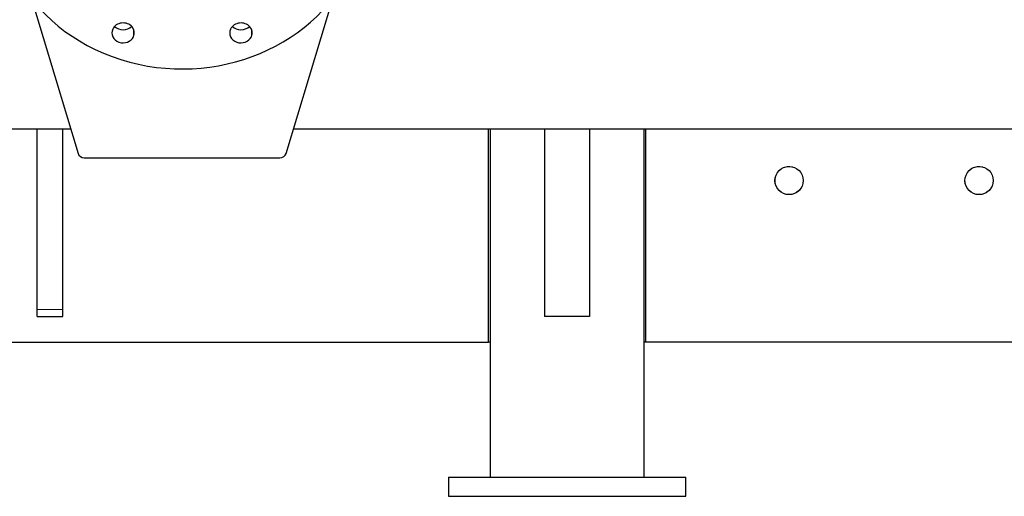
# Model space of a CAD drawing. Header units: inches. Extents: x 0 to 29700, y -16 to 21000.
# Tile 17 of 256: x 3030 to 3798, y 8140 to 8511. Entities that reach past the tile are written whole.
import ezdxf

# ---------------------------------------------------------------- set-up
doc = ezdxf.new("R2010")
doc.units = ezdxf.units.IN
doc.layers.add('1', color=7, linetype='Continuous', true_color=0xffffff)

msp = doc.modelspace()

# ---------------------------------------------------------------- linework, layer by layer
at = {"layer": '1', "color": 2, "linetype": 'Continuous', "lineweight": 25}
for p, q in [((3039.518, 8527.425), (3075.91, 8406.728)), ((3237.893, 8406.728), (3274.284, 8527.425)), ((3070.207, 8425.68), (2959.401, 8425.68)), ((3043.901, 8285.38), (3043.901, 8425.678)), ((3043.901, 8285.38), (3043.901, 8425.678)), ((3063.901, 8285.38), (3063.901, 8425.678)), ((3063.901, 8285.38), (3063.901, 8425.678)), ((4336.401, 8425.68), (3243.623, 8425.68)), ((3395.741, 8259.722), (3395.741, 8425.682)), ((3395.741, 8259.722), (3395.741, 8425.682)), ((3396.901, 8425.678), (3396.901, 8154.722)), ((3396.901, 8425.678), (3396.901, 8154.722)), ((3439.401, 8425.681), (3439.401, 8279.72)), ((3439.401, 8425.681), (3439.401, 8279.72)), ((3474.401, 8425.681), (3474.401, 8279.72)), ((3474.401, 8425.681), (3474.401, 8279.72)), ((3516.901, 8154.722), (3516.901, 8425.678)), ((3516.901, 8154.722), (3516.901, 8425.678)), ((3518.062, 8425.682), (3518.062, 8259.722)), ((3518.062, 8425.682), (3518.062, 8259.722)), ((3080.74, 8403.438), (3233.063, 8403.438)), ((3043.901, 8279.722), (3043.901, 8285.38)), ((3043.901, 8279.722), (3043.901, 8285.38)), ((3043.901, 8279.722), (3063.901, 8279.722)), ((3043.901, 8279.722), (3063.901, 8279.722)), ((3063.901, 8279.722), (3063.901, 8285.38)), ((3063.901, 8279.722), (3063.901, 8285.38)), ((3474.401, 8279.72), (3439.401, 8279.72)), ((3474.401, 8279.72), (3439.401, 8279.72)), ((2206.901, 8259.722), (3395.741, 8259.722)), ((2206.901, 8259.722), (3395.741, 8259.722)), ((3396.901, 8259.722), (3395.741, 8259.722)), ((3396.901, 8259.722), (3395.741, 8259.722)), ((3518.062, 8259.722), (3516.901, 8259.722)), ((3518.062, 8259.722), (3516.901, 8259.722)), ((7092.741, 8259.722), (3518.062, 8259.722)), ((7092.741, 8259.722), (3518.062, 8259.722)), ((3364.401, 8154.722), (3364.401, 8139.722)), ((3364.401, 8154.722), (3549.401, 8154.722)), ((3364.401, 8154.722), (3364.401, 8139.722)), ((3364.401, 8154.722), (3549.401, 8154.722)), ((3549.401, 8139.722), (3549.401, 8154.722)), ((3549.401, 8139.722), (3549.401, 8154.722)), ((3364.401, 8139.722), (3549.401, 8139.722)), ((3364.401, 8139.722), (3549.401, 8139.722))]:
    msp.add_line(p, q, dxfattribs=at)
at = {"layer": '1', "color": 110, "linetype": 'Continuous', "lineweight": 13}
for p, q in [((3119.063, 8503.721), (3119.063, 8497.781)), ((3210.907, 8503.721), (3210.907, 8497.781)), ((3043.901, 8285.38), (3063.901, 8285.38)), ((3043.901, 8285.38), (3063.901, 8285.38))]:
    msp.add_line(p, q, dxfattribs=at)
at = {"layer": '1', "color": 2, "linetype": 'Continuous', "lineweight": 25}
for centre in [(3629.901, 8385.722), (3777.901, 8385.722)]:
    msp.add_circle(centre, 11, dxfattribs=at)
at = {"layer": '1', "color": 120, "linetype": 'Continuous', "lineweight": 13}
for centre in [(3629.901, 8385.722), (3777.901, 8385.722)]:
    msp.add_arc(centre, 11, 75, 345, dxfattribs=at)
at = {"layer": '1', "color": 2, "linetype": 'Continuous', "lineweight": 25}
for centre, major_axis, start_param, end_param in [((3156.901, 8599.09), (142.5, 0), 2.7488936, 5.8904862), ((3110.979, 8500.751), (8.75, 0), 5.8904862, 9.0320789), ((3202.823, 8500.751), (8.75, 0), 5.8904862, 9.0320789), ((3110.979, 8500.751), (8.75, 0), 2.7488936, 5.8904862), ((3110.979, 8510.91), (8.75, 0), 3.8550287, 5.5697493), ((3202.823, 8500.751), (8.75, 0), 2.7488936, 5.8904862), ((3202.823, 8510.91), (8.75, 0), 3.8550287, 5.5697493), ((3080.74, 8407.873), (5, 0), 3.4029186, 4.712389), ((3233.063, 8407.873), (5, 0), 4.712389, 6.0218593)]:
    msp.add_ellipse(centre, major_axis=major_axis, ratio=0.8870108, start_param=start_param, end_param=end_param, dxfattribs=at)

doc.saveas('drawing.dxf')
